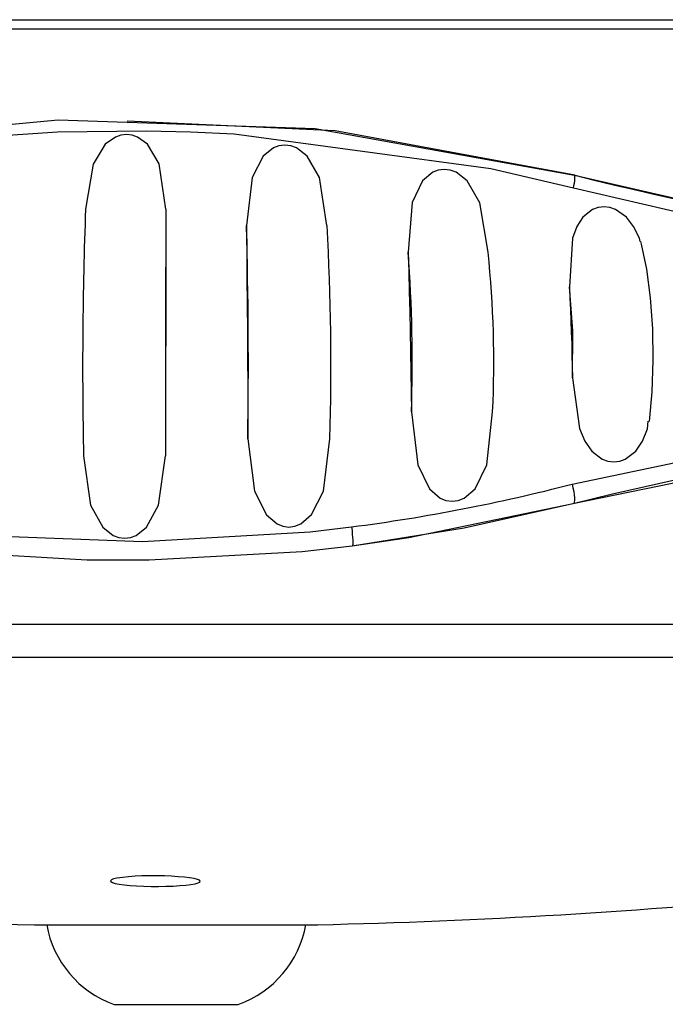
# Model space of a CAD drawing. Header units: millimetres. Extents: x -0.13 to 0.241, y -0.5 to 0.
# Tile 15 of 21: x 0.068 to 0.078, y -0.126 to -0.112. Entities that reach past the tile are written whole.
import ezdxf

# ---------------------------------------------------------------- set-up
doc = ezdxf.new("R2010")
doc.units = ezdxf.units.MM
doc.layers.add('BLOCKS', color=3, linetype='Continuous')

msp = doc.modelspace()

# ---------------------------------------------------------------- linework, layer by layer
at = {"layer": 'BLOCKS'}
for points in [[(0.046193, -0.112202), (0.046193, -0.112202), (0.096005, -0.112202), (0.096005, -0.112202)], [(0.04515, -0.112335), (0.04515, -0.112335), (0.069907, -0.112335), (0.069907, -0.112335)], [(0.069907, -0.112335), (0.069907, -0.112335), (0.096055, -0.112335), (0.096055, -0.112335)], [(0.076367, -0.114454), (0.076367, -0.114454), (0.076367, -0.114454), (0.076367, -0.114454)], [(0.076371, -0.114454), (0.079362, -0.115218), (0.082436, -0.115616), (0.085521, -0.115634)], [(0.06929, -0.114945), (0.069246, -0.116137), (0.069236, -0.117328), (0.069261, -0.11852)], [(0.070453, -0.114945), (0.070447, -0.116137), (0.070447, -0.117328), (0.070449, -0.11852)], [(0.071639, -0.118274), (0.071654, -0.117245), (0.071648, -0.116214), (0.071619, -0.115185)], [(0.072827, -0.118274), (0.072856, -0.117245), (0.072844, -0.116212), (0.072786, -0.115185)], [(0.074007, -0.117884), (0.074034, -0.117112), (0.074018, -0.116342), (0.07396, -0.115572)], [(0.075183, -0.117884), (0.075218, -0.117112), (0.075198, -0.11634), (0.075117, -0.115572)], [(0.073142, -0.119549), (0.074216, -0.11941), (0.075285, -0.119203), (0.076334, -0.11893)], [(0.076346, -0.119215), (0.076346, -0.119215), (0.076346, -0.119215), (0.076346, -0.119215)], [(0.043609, -0.120956), (0.043609, -0.120956), (0.097595, -0.120956), (0.097595, -0.120956)], [(0.069872, -0.121443), (0.069872, -0.121443), (0.043965, -0.121443), (0.043965, -0.121443)], [(0.097237, -0.121443), (0.097237, -0.121443), (0.069872, -0.121443), (0.069872, -0.121443)], [(0.06072, -0.124807), (0.06332, -0.125086), (0.065934, -0.125254), (0.068551, -0.125312)], [(0.072654, -0.125312), (0.074999, -0.12526), (0.07734, -0.125119), (0.079675, -0.124891)], [(0.068551, -0.125312), (0.068551, -0.125312), (0.068727, -0.125312), (0.068727, -0.125312)], [(0.068551, -0.125312), (0.068551, -0.125312), (0.070546, -0.125312), (0.070546, -0.125312)], [(0.068553, -0.125312), (0.068553, -0.125312), (0.072652, -0.125312), (0.072652, -0.125312)], [(0.068727, -0.125312), (0.06882, -0.125844), (0.069193, -0.126284), (0.069702, -0.126465)], [(0.070546, -0.125312), (0.070546, -0.125312), (0.072654, -0.125312), (0.072654, -0.125312)], [(0.071501, -0.126465), (0.072012, -0.126284), (0.072385, -0.125844), (0.07248, -0.125312)], [(0.07248, -0.125312), (0.07248, -0.125312), (0.072654, -0.125312), (0.072654, -0.125312)], [(0.069702, -0.126465), (0.069702, -0.126465), (0.071501, -0.126465), (0.071501, -0.126465)]]:
    msp.add_open_spline(points, degree=3, dxfattribs=at)
for points, knots in [([(0.06344, -0.114454), (0.06344, -0.114454), (0.066114, -0.113912), (0.066114, -0.113912), (0.066114, -0.113912), (0.066114, -0.113912), (0.068894, -0.113655), (0.068894, -0.113655), (0.068894, -0.113655), (0.068894, -0.113655), (0.06989, -0.113689), (0.06989, -0.113689)], [0, 0, 0, 0, 0.333333, 0.333333, 0.333333, 0.333333, 0.666667, 0.666667, 0.666667, 0.666667, 1, 1, 1, 1]), ([(0.06989, -0.113689), (0.06989, -0.113689), (0.072612, -0.11378), (0.072612, -0.11378), (0.072612, -0.11378), (0.072612, -0.11378), (0.076367, -0.114454), (0.076367, -0.114454)], [0, 0, 0, 0, 0.5, 0.5, 0.5, 0.5, 1, 1, 1, 1]), ([(0.076371, -0.114454), (0.076371, -0.114454), (0.072902, -0.113811), (0.072902, -0.113811), (0.072902, -0.113811), (0.072902, -0.113811), (0.069892, -0.113674), (0.069892, -0.113674)], [0, 0, 0, 0, 0.5, 0.5, 0.5, 0.5, 1, 1, 1, 1]), ([(0.076353, -0.114645), (0.076353, -0.114645), (0.075156, -0.114363), (0.075156, -0.114363), (0.075156, -0.114363), (0.075156, -0.114363), (0.071443, -0.113862), (0.071443, -0.113862), (0.071443, -0.113862), (0.071443, -0.113862), (0.070807, -0.113831), (0.070807, -0.113831), (0.070807, -0.113831), (0.070807, -0.113831), (0.070174, -0.113815), (0.070174, -0.113815), (0.070174, -0.113815), (0.070174, -0.113815), (0.068886, -0.113833), (0.068886, -0.113833), (0.068886, -0.113833), (0.068886, -0.113833), (0.067518, -0.113925), (0.067518, -0.113925), (0.067518, -0.113925), (0.067518, -0.113925), (0.064788, -0.114328), (0.064788, -0.114328), (0.064788, -0.114328), (0.064788, -0.114328), (0.06344, -0.114645), (0.06344, -0.114645)], [0, 0, 0, 0, 0.125, 0.125, 0.125, 0.125, 0.25, 0.25, 0.25, 0.25, 0.375, 0.375, 0.375, 0.375, 0.5, 0.5, 0.5, 0.5, 0.625, 0.625, 0.625, 0.625, 0.75, 0.75, 0.75, 0.75, 0.875, 0.875, 0.875, 0.875, 1, 1, 1, 1]), ([(0.070453, -0.114945), (0.070453, -0.114945), (0.070358, -0.114291), (0.070358, -0.114291), (0.070358, -0.114291), (0.070358, -0.114291), (0.070188, -0.114007), (0.070188, -0.114007), (0.070188, -0.114007), (0.070188, -0.114007), (0.070043, -0.113902), (0.070043, -0.113902), (0.070043, -0.113902), (0.070043, -0.113902), (0.069967, -0.113873), (0.069967, -0.113873), (0.069967, -0.113873), (0.069967, -0.113873), (0.069884, -0.113864), (0.069884, -0.113864), (0.069884, -0.113864), (0.069884, -0.113864), (0.069799, -0.113873), (0.069799, -0.113873), (0.069799, -0.113873), (0.069799, -0.113873), (0.069722, -0.113902), (0.069722, -0.113902), (0.069722, -0.113902), (0.069722, -0.113902), (0.069573, -0.114007), (0.069573, -0.114007), (0.069573, -0.114007), (0.069573, -0.114007), (0.0694, -0.114293), (0.0694, -0.114293), (0.0694, -0.114293), (0.0694, -0.114293), (0.06929, -0.114945), (0.06929, -0.114945)], [0, 0, 0, 0, 0.1, 0.1, 0.1, 0.1, 0.2, 0.2, 0.2, 0.2, 0.3, 0.3, 0.3, 0.3, 0.4, 0.4, 0.4, 0.4, 0.5, 0.5, 0.5, 0.5, 0.6, 0.6, 0.6, 0.6, 0.7, 0.7, 0.7, 0.7, 0.8, 0.8, 0.8, 0.8, 0.9, 0.9, 0.9, 0.9, 1, 1, 1, 1]), ([(0.072784, -0.115185), (0.072784, -0.115185), (0.072676, -0.114488), (0.072676, -0.114488), (0.072676, -0.114488), (0.072676, -0.114488), (0.072498, -0.114179), (0.072498, -0.114179), (0.072498, -0.114179), (0.072498, -0.114179), (0.072345, -0.114057), (0.072345, -0.114057), (0.072345, -0.114057), (0.072345, -0.114057), (0.072262, -0.114028), (0.072262, -0.114028), (0.072262, -0.114028), (0.072262, -0.114028), (0.072175, -0.114018), (0.072175, -0.114018), (0.072175, -0.114018), (0.072175, -0.114018), (0.072088, -0.114028), (0.072088, -0.114028), (0.072088, -0.114028), (0.072088, -0.114028), (0.07201, -0.114059), (0.07201, -0.114059), (0.07201, -0.114059), (0.07201, -0.114059), (0.071861, -0.114179), (0.071861, -0.114179), (0.071861, -0.114179), (0.071861, -0.114179), (0.071701, -0.114488), (0.071701, -0.114488), (0.071701, -0.114488), (0.071701, -0.114488), (0.071619, -0.115185), (0.071619, -0.115185)], [0, 0, 0, 0, 0.1, 0.1, 0.1, 0.1, 0.2, 0.2, 0.2, 0.2, 0.3, 0.3, 0.3, 0.3, 0.4, 0.4, 0.4, 0.4, 0.5, 0.5, 0.5, 0.5, 0.6, 0.6, 0.6, 0.6, 0.7, 0.7, 0.7, 0.7, 0.8, 0.8, 0.8, 0.8, 0.9, 0.9, 0.9, 0.9, 1, 1, 1, 1]), ([(0.075117, -0.115572), (0.075117, -0.115572), (0.074997, -0.114854), (0.074997, -0.114854), (0.074997, -0.114854), (0.074997, -0.114854), (0.074813, -0.114535), (0.074813, -0.114535), (0.074813, -0.114535), (0.074813, -0.114535), (0.074655, -0.114411), (0.074655, -0.114411), (0.074655, -0.114411), (0.074655, -0.114411), (0.074568, -0.114382), (0.074568, -0.114382), (0.074568, -0.114382), (0.074568, -0.114382), (0.074483, -0.11437), (0.074483, -0.11437), (0.074483, -0.11437), (0.074483, -0.11437), (0.074394, -0.11438), (0.074394, -0.11438), (0.074394, -0.11438), (0.074394, -0.11438), (0.074316, -0.114411), (0.074316, -0.114411), (0.074316, -0.114411), (0.074316, -0.114411), (0.074169, -0.114535), (0.074169, -0.114535), (0.074169, -0.114535), (0.074169, -0.114535), (0.074018, -0.114852), (0.074018, -0.114852), (0.074018, -0.114852), (0.074018, -0.114852), (0.07396, -0.115572), (0.07396, -0.115572)], [0, 0, 0, 0, 0.1, 0.1, 0.1, 0.1, 0.2, 0.2, 0.2, 0.2, 0.3, 0.3, 0.3, 0.3, 0.4, 0.4, 0.4, 0.4, 0.5, 0.5, 0.5, 0.5, 0.6, 0.6, 0.6, 0.6, 0.7, 0.7, 0.7, 0.7, 0.8, 0.8, 0.8, 0.8, 0.9, 0.9, 0.9, 0.9, 1, 1, 1, 1]), ([(0.076353, -0.114645), (0.076353, -0.114645), (0.076361, -0.114606), (0.076361, -0.114606), (0.076361, -0.114606), (0.076361, -0.114606), (0.076367, -0.114568), (0.076367, -0.114568), (0.076367, -0.114568), (0.076367, -0.114568), (0.076371, -0.114537), (0.076371, -0.114537), (0.076371, -0.114537), (0.076371, -0.114537), (0.076373, -0.11451), (0.076373, -0.11451), (0.076373, -0.11451), (0.076373, -0.11451), (0.076375, -0.114488), (0.076375, -0.114488), (0.076375, -0.114488), (0.076375, -0.114488), (0.076373, -0.114471), (0.076373, -0.114471), (0.076373, -0.114471), (0.076373, -0.114471), (0.076371, -0.114459), (0.076371, -0.114459), (0.076371, -0.114459), (0.076371, -0.114459), (0.076367, -0.114454), (0.076367, -0.114454)], [0, 0, 0, 0, 0.125, 0.125, 0.125, 0.125, 0.25, 0.25, 0.25, 0.25, 0.375, 0.375, 0.375, 0.375, 0.5, 0.5, 0.5, 0.5, 0.625, 0.625, 0.625, 0.625, 0.75, 0.75, 0.75, 0.75, 0.875, 0.875, 0.875, 0.875, 1, 1, 1, 1]), ([(0.076367, -0.114454), (0.076367, -0.114454), (0.078305, -0.114897), (0.078305, -0.114897), (0.078305, -0.114897), (0.078305, -0.114897), (0.080244, -0.115233), (0.080244, -0.115233), (0.080244, -0.115233), (0.080244, -0.115233), (0.082465, -0.115494), (0.082465, -0.115494), (0.082465, -0.115494), (0.082465, -0.115494), (0.084616, -0.115618), (0.084616, -0.115618), (0.084616, -0.115618), (0.084616, -0.115618), (0.085664, -0.115634), (0.085664, -0.115634)], [0, 0, 0, 0, 0.2, 0.2, 0.2, 0.2, 0.4, 0.4, 0.4, 0.4, 0.6, 0.6, 0.6, 0.6, 0.8, 0.8, 0.8, 0.8, 1, 1, 1, 1]), ([(0.085827, -0.115864), (0.085827, -0.115864), (0.084759, -0.115848), (0.084759, -0.115848), (0.084759, -0.115848), (0.084759, -0.115848), (0.0826, -0.115719), (0.0826, -0.115719), (0.0826, -0.115719), (0.0826, -0.115719), (0.080304, -0.115448), (0.080304, -0.115448), (0.080304, -0.115448), (0.080304, -0.115448), (0.078354, -0.115106), (0.078354, -0.115106), (0.078354, -0.115106), (0.078354, -0.115106), (0.076353, -0.114645), (0.076353, -0.114645)], [0, 0, 0, 0, 0.2, 0.2, 0.2, 0.2, 0.4, 0.4, 0.4, 0.4, 0.6, 0.6, 0.6, 0.6, 0.8, 0.8, 0.8, 0.8, 1, 1, 1, 1]), ([(0.070453, -0.114945), (0.070453, -0.114945), (0.070451, -0.11538), (0.070451, -0.11538), (0.070451, -0.11538), (0.070451, -0.11538), (0.070451, -0.115819), (0.070451, -0.115819), (0.070451, -0.115819), (0.070451, -0.115819), (0.070451, -0.116264), (0.070451, -0.116264), (0.070451, -0.116264), (0.070451, -0.116264), (0.070451, -0.116711), (0.070451, -0.116711), (0.070451, -0.116711), (0.070451, -0.116711), (0.070449, -0.11716), (0.070449, -0.11716), (0.070449, -0.11716), (0.070449, -0.11716), (0.070449, -0.117613), (0.070449, -0.117613), (0.070449, -0.117613), (0.070449, -0.117613), (0.070449, -0.118067), (0.070449, -0.118067), (0.070449, -0.118067), (0.070449, -0.118067), (0.070449, -0.11852), (0.070449, -0.11852)], [0, 0, 0, 0, 0.125, 0.125, 0.125, 0.125, 0.25, 0.25, 0.25, 0.25, 0.375, 0.375, 0.375, 0.375, 0.5, 0.5, 0.5, 0.5, 0.625, 0.625, 0.625, 0.625, 0.75, 0.75, 0.75, 0.75, 0.875, 0.875, 0.875, 0.875, 1, 1, 1, 1]), ([(0.077321, -0.115417), (0.077321, -0.115417), (0.077311, -0.115369), (0.077311, -0.115369), (0.077311, -0.115369), (0.077311, -0.115369), (0.077224, -0.115198), (0.077224, -0.115198), (0.077224, -0.115198), (0.077224, -0.115198), (0.077119, -0.115063), (0.077119, -0.115063), (0.077119, -0.115063), (0.077119, -0.115063), (0.076963, -0.114951), (0.076963, -0.114951), (0.076963, -0.114951), (0.076963, -0.114951), (0.076881, -0.114922), (0.076881, -0.114922), (0.076881, -0.114922), (0.076881, -0.114922), (0.076796, -0.114914), (0.076796, -0.114914), (0.076796, -0.114914), (0.076796, -0.114914), (0.076709, -0.114922), (0.076709, -0.114922), (0.076709, -0.114922), (0.076709, -0.114922), (0.07663, -0.114951), (0.07663, -0.114951), (0.07663, -0.114951), (0.07663, -0.114951), (0.076491, -0.115063), (0.076491, -0.115063), (0.076491, -0.115063), (0.076491, -0.115063), (0.076402, -0.115198), (0.076402, -0.115198), (0.076402, -0.115198), (0.076402, -0.115198), (0.076338, -0.115369), (0.076338, -0.115369), (0.076338, -0.115369), (0.076338, -0.115369), (0.076295, -0.116073), (0.076295, -0.116073), (0.076295, -0.116073), (0.076295, -0.116073), (0.076295, -0.116073), (0.076295, -0.116073)], [0, 0, 0, 0, 0.076923, 0.076923, 0.076923, 0.076923, 0.153846, 0.153846, 0.153846, 0.153846, 0.230769, 0.230769, 0.230769, 0.230769, 0.307692, 0.307692, 0.307692, 0.307692, 0.384615, 0.384615, 0.384615, 0.384615, 0.461538, 0.461538, 0.461538, 0.461538, 0.538462, 0.538462, 0.538462, 0.538462, 0.615385, 0.615385, 0.615385, 0.615385, 0.692308, 0.692308, 0.692308, 0.692308, 0.769231, 0.769231, 0.769231, 0.769231, 0.846154, 0.846154, 0.846154, 0.846154, 0.923077, 0.923077, 0.923077, 0.923077, 1, 1, 1, 1]), ([(0.071619, -0.115185), (0.071619, -0.115185), (0.071623, -0.115562), (0.071623, -0.115562), (0.071623, -0.115562), (0.071623, -0.115562), (0.071627, -0.115943), (0.071627, -0.115943), (0.071627, -0.115943), (0.071627, -0.115943), (0.071631, -0.116326), (0.071631, -0.116326), (0.071631, -0.116326), (0.071631, -0.116326), (0.071633, -0.116713), (0.071633, -0.116713), (0.071633, -0.116713), (0.071633, -0.116713), (0.071635, -0.1171), (0.071635, -0.1171), (0.071635, -0.1171), (0.071635, -0.1171), (0.071637, -0.117491), (0.071637, -0.117491), (0.071637, -0.117491), (0.071637, -0.117491), (0.071639, -0.117882), (0.071639, -0.117882), (0.071639, -0.117882), (0.071639, -0.117882), (0.071639, -0.118274), (0.071639, -0.118274)], [0, 0, 0, 0, 0.125, 0.125, 0.125, 0.125, 0.25, 0.25, 0.25, 0.25, 0.375, 0.375, 0.375, 0.375, 0.5, 0.5, 0.5, 0.5, 0.625, 0.625, 0.625, 0.625, 0.75, 0.75, 0.75, 0.75, 0.875, 0.875, 0.875, 0.875, 1, 1, 1, 1]), ([(0.077452, -0.118021), (0.077452, -0.118021), (0.077493, -0.117593), (0.077493, -0.117593), (0.077493, -0.117593), (0.077493, -0.117593), (0.077508, -0.117139), (0.077508, -0.117139), (0.077508, -0.117139), (0.077508, -0.117139), (0.077502, -0.116678), (0.077502, -0.116678), (0.077502, -0.116678), (0.077502, -0.116678), (0.077468, -0.116233), (0.077468, -0.116233), (0.077468, -0.116233), (0.077468, -0.116233), (0.077415, -0.115817), (0.077415, -0.115817), (0.077415, -0.115817), (0.077415, -0.115817), (0.077338, -0.115452), (0.077338, -0.115452), (0.077338, -0.115452), (0.077338, -0.115452), (0.077328, -0.115417), (0.077328, -0.115417)], [0, 0, 0, 0, 0.142857, 0.142857, 0.142857, 0.142857, 0.285714, 0.285714, 0.285714, 0.285714, 0.428571, 0.428571, 0.428571, 0.428571, 0.571429, 0.571429, 0.571429, 0.571429, 0.714286, 0.714286, 0.714286, 0.714286, 0.857143, 0.857143, 0.857143, 0.857143, 1, 1, 1, 1]), ([(0.07396, -0.115572), (0.07396, -0.115572), (0.073968, -0.115856), (0.073968, -0.115856), (0.073968, -0.115856), (0.073968, -0.115856), (0.073976, -0.116144), (0.073976, -0.116144), (0.073976, -0.116144), (0.073976, -0.116144), (0.073983, -0.116431), (0.073983, -0.116431), (0.073983, -0.116431), (0.073983, -0.116431), (0.073991, -0.116719), (0.073991, -0.116719), (0.073991, -0.116719), (0.073991, -0.116719), (0.073995, -0.117009), (0.073995, -0.117009), (0.073995, -0.117009), (0.073995, -0.117009), (0.074001, -0.117301), (0.074001, -0.117301), (0.074001, -0.117301), (0.074001, -0.117301), (0.074005, -0.11759), (0.074005, -0.11759), (0.074005, -0.11759), (0.074005, -0.11759), (0.074007, -0.117884), (0.074007, -0.117884)], [0, 0, 0, 0, 0.125, 0.125, 0.125, 0.125, 0.25, 0.25, 0.25, 0.25, 0.375, 0.375, 0.375, 0.375, 0.5, 0.5, 0.5, 0.5, 0.625, 0.625, 0.625, 0.625, 0.75, 0.75, 0.75, 0.75, 0.875, 0.875, 0.875, 0.875, 1, 1, 1, 1]), ([(0.07634, -0.11739), (0.07634, -0.11739), (0.076342, -0.116711), (0.076342, -0.116711), (0.076342, -0.116711), (0.076342, -0.116711), (0.076295, -0.116073), (0.076295, -0.116073)], [0, 0, 0, 0, 0.5, 0.5, 0.5, 0.5, 1, 1, 1, 1]), ([(0.076295, -0.116073), (0.076295, -0.116073), (0.076303, -0.116237), (0.076303, -0.116237), (0.076303, -0.116237), (0.076303, -0.116237), (0.076309, -0.1164), (0.076309, -0.1164), (0.076309, -0.1164), (0.076309, -0.1164), (0.076315, -0.116564), (0.076315, -0.116564), (0.076315, -0.116564), (0.076315, -0.116564), (0.076322, -0.116729), (0.076322, -0.116729), (0.076322, -0.116729), (0.076322, -0.116729), (0.076328, -0.116893), (0.076328, -0.116893), (0.076328, -0.116893), (0.076328, -0.116893), (0.076332, -0.117059), (0.076332, -0.117059), (0.076332, -0.117059), (0.076332, -0.117059), (0.076336, -0.117224), (0.076336, -0.117224), (0.076336, -0.117224), (0.076336, -0.117224), (0.07634, -0.11739), (0.07634, -0.11739)], [0, 0, 0, 0, 0.125, 0.125, 0.125, 0.125, 0.25, 0.25, 0.25, 0.25, 0.375, 0.375, 0.375, 0.375, 0.5, 0.5, 0.5, 0.5, 0.625, 0.625, 0.625, 0.625, 0.75, 0.75, 0.75, 0.75, 0.875, 0.875, 0.875, 0.875, 1, 1, 1, 1]), ([(0.07634, -0.11739), (0.07634, -0.11739), (0.07644, -0.118125), (0.07644, -0.118125), (0.07644, -0.118125), (0.07644, -0.118125), (0.076516, -0.118307), (0.076516, -0.118307), (0.076516, -0.118307), (0.076516, -0.118307), (0.076618, -0.11845), (0.076618, -0.11845), (0.076618, -0.11845), (0.076618, -0.11845), (0.076767, -0.118568), (0.076767, -0.118568), (0.076767, -0.118568), (0.076767, -0.118568), (0.076849, -0.118599), (0.076849, -0.118599), (0.076849, -0.118599), (0.076849, -0.118599), (0.076936, -0.118609), (0.076936, -0.118609), (0.076936, -0.118609), (0.076936, -0.118609), (0.077023, -0.118599), (0.077023, -0.118599), (0.077023, -0.118599), (0.077023, -0.118599), (0.077104, -0.11857), (0.077104, -0.11857), (0.077104, -0.11857), (0.077104, -0.11857), (0.077255, -0.11845), (0.077255, -0.11845), (0.077255, -0.11845), (0.077255, -0.11845), (0.077353, -0.118309), (0.077353, -0.118309), (0.077353, -0.118309), (0.077353, -0.118309), (0.077427, -0.118127), (0.077427, -0.118127), (0.077427, -0.118127), (0.077427, -0.118127), (0.077437, -0.118019), (0.077437, -0.118019)], [0, 0, 0, 0, 0.083333, 0.083333, 0.083333, 0.083333, 0.166667, 0.166667, 0.166667, 0.166667, 0.25, 0.25, 0.25, 0.25, 0.333333, 0.333333, 0.333333, 0.333333, 0.416667, 0.416667, 0.416667, 0.416667, 0.5, 0.5, 0.5, 0.5, 0.583333, 0.583333, 0.583333, 0.583333, 0.666667, 0.666667, 0.666667, 0.666667, 0.75, 0.75, 0.75, 0.75, 0.833333, 0.833333, 0.833333, 0.833333, 0.916667, 0.916667, 0.916667, 0.916667, 1, 1, 1, 1]), ([(0.076334, -0.11893), (0.076334, -0.11893), (0.07981, -0.118201), (0.07981, -0.118201), (0.07981, -0.118201), (0.07981, -0.118201), (0.083258, -0.117802), (0.083258, -0.117802), (0.083258, -0.117802), (0.083258, -0.117802), (0.084624, -0.117733), (0.084624, -0.117733), (0.084624, -0.117733), (0.084624, -0.117733), (0.085951, -0.117711), (0.085951, -0.117711)], [0, 0, 0, 0, 0.25, 0.25, 0.25, 0.25, 0.5, 0.5, 0.5, 0.5, 0.75, 0.75, 0.75, 0.75, 1, 1, 1, 1]), ([(0.074007, -0.117884), (0.074007, -0.117884), (0.074098, -0.11865), (0.074098, -0.11865), (0.074098, -0.11865), (0.074098, -0.11865), (0.07427, -0.118996), (0.07427, -0.118996), (0.07427, -0.118996), (0.07427, -0.118996), (0.074426, -0.119133), (0.074426, -0.119133), (0.074426, -0.119133), (0.074426, -0.119133), (0.074508, -0.119166), (0.074508, -0.119166), (0.074508, -0.119166), (0.074508, -0.119166), (0.074599, -0.119178), (0.074599, -0.119178), (0.074599, -0.119178), (0.074599, -0.119178), (0.074686, -0.119166), (0.074686, -0.119166), (0.074686, -0.119166), (0.074686, -0.119166), (0.074773, -0.119133), (0.074773, -0.119133), (0.074773, -0.119133), (0.074773, -0.119133), (0.074929, -0.118998), (0.074929, -0.118998), (0.074929, -0.118998), (0.074929, -0.118998), (0.0751, -0.118652), (0.0751, -0.118652), (0.0751, -0.118652), (0.0751, -0.118652), (0.075183, -0.117884), (0.075183, -0.117884)], [0, 0, 0, 0, 0.1, 0.1, 0.1, 0.1, 0.2, 0.2, 0.2, 0.2, 0.3, 0.3, 0.3, 0.3, 0.4, 0.4, 0.4, 0.4, 0.5, 0.5, 0.5, 0.5, 0.6, 0.6, 0.6, 0.6, 0.7, 0.7, 0.7, 0.7, 0.8, 0.8, 0.8, 0.8, 0.9, 0.9, 0.9, 0.9, 1, 1, 1, 1]), ([(0.085782, -0.118033), (0.085782, -0.118033), (0.084486, -0.118056), (0.084486, -0.118056), (0.084486, -0.118056), (0.084486, -0.118056), (0.08314, -0.118127), (0.08314, -0.118127), (0.08314, -0.118127), (0.08314, -0.118127), (0.079855, -0.118495), (0.079855, -0.118495), (0.079855, -0.118495), (0.079855, -0.118495), (0.076346, -0.119215), (0.076346, -0.119215)], [0, 0, 0, 0, 0.25, 0.25, 0.25, 0.25, 0.5, 0.5, 0.5, 0.5, 0.75, 0.75, 0.75, 0.75, 1, 1, 1, 1]), ([(0.085753, -0.118033), (0.085753, -0.118033), (0.084929, -0.118044), (0.084929, -0.118044), (0.084929, -0.118044), (0.084929, -0.118044), (0.083223, -0.11812), (0.083223, -0.11812), (0.083223, -0.11812), (0.083223, -0.11812), (0.081437, -0.11828), (0.081437, -0.11828), (0.081437, -0.11828), (0.081437, -0.11828), (0.079572, -0.118541), (0.079572, -0.118541), (0.079572, -0.118541), (0.079572, -0.118541), (0.078623, -0.118708), (0.078623, -0.118708), (0.078623, -0.118708), (0.078623, -0.118708), (0.078056, -0.11882), (0.078056, -0.11882), (0.078056, -0.11882), (0.078056, -0.11882), (0.07692, -0.119075), (0.07692, -0.119075), (0.07692, -0.119075), (0.07692, -0.119075), (0.076349, -0.119215), (0.076349, -0.119215)], [0, 0, 0, 0, 0.125, 0.125, 0.125, 0.125, 0.25, 0.25, 0.25, 0.25, 0.375, 0.375, 0.375, 0.375, 0.5, 0.5, 0.5, 0.5, 0.625, 0.625, 0.625, 0.625, 0.75, 0.75, 0.75, 0.75, 0.875, 0.875, 0.875, 0.875, 1, 1, 1, 1]), ([(0.071639, -0.118274), (0.071639, -0.118274), (0.071737, -0.119031), (0.071737, -0.119031), (0.071737, -0.119031), (0.071737, -0.119031), (0.071908, -0.119373), (0.071908, -0.119373), (0.071908, -0.119373), (0.071908, -0.119373), (0.072062, -0.119505), (0.072062, -0.119505), (0.072062, -0.119505), (0.072062, -0.119505), (0.072146, -0.119538), (0.072146, -0.119538), (0.072146, -0.119538), (0.072146, -0.119538), (0.072233, -0.119551), (0.072233, -0.119551), (0.072233, -0.119551), (0.072233, -0.119551), (0.072322, -0.119538), (0.072322, -0.119538), (0.072322, -0.119538), (0.072322, -0.119538), (0.072405, -0.119505), (0.072405, -0.119505), (0.072405, -0.119505), (0.072405, -0.119505), (0.07256, -0.119371), (0.07256, -0.119371), (0.07256, -0.119371), (0.07256, -0.119371), (0.072734, -0.119031), (0.072734, -0.119031), (0.072734, -0.119031), (0.072734, -0.119031), (0.072827, -0.118274), (0.072827, -0.118274)], [0, 0, 0, 0, 0.1, 0.1, 0.1, 0.1, 0.2, 0.2, 0.2, 0.2, 0.3, 0.3, 0.3, 0.3, 0.4, 0.4, 0.4, 0.4, 0.5, 0.5, 0.5, 0.5, 0.6, 0.6, 0.6, 0.6, 0.7, 0.7, 0.7, 0.7, 0.8, 0.8, 0.8, 0.8, 0.9, 0.9, 0.9, 0.9, 1, 1, 1, 1]), ([(0.069261, -0.11852), (0.069261, -0.11852), (0.069362, -0.119236), (0.069362, -0.119236), (0.069362, -0.119236), (0.069362, -0.119236), (0.06954, -0.119553), (0.06954, -0.119553), (0.06954, -0.119553), (0.06954, -0.119553), (0.069689, -0.119673), (0.069689, -0.119673), (0.069689, -0.119673), (0.069689, -0.119673), (0.069772, -0.119702), (0.069772, -0.119702), (0.069772, -0.119702), (0.069772, -0.119702), (0.069855, -0.119712), (0.069855, -0.119712), (0.069855, -0.119712), (0.069855, -0.119712), (0.069942, -0.119702), (0.069942, -0.119702), (0.069942, -0.119702), (0.069942, -0.119702), (0.070023, -0.119673), (0.070023, -0.119673), (0.070023, -0.119673), (0.070023, -0.119673), (0.070172, -0.119553), (0.070172, -0.119553), (0.070172, -0.119553), (0.070172, -0.119553), (0.070348, -0.119236), (0.070348, -0.119236), (0.070348, -0.119236), (0.070348, -0.119236), (0.070449, -0.11852), (0.070449, -0.11852)], [0, 0, 0, 0, 0.1, 0.1, 0.1, 0.1, 0.2, 0.2, 0.2, 0.2, 0.3, 0.3, 0.3, 0.3, 0.4, 0.4, 0.4, 0.4, 0.5, 0.5, 0.5, 0.5, 0.6, 0.6, 0.6, 0.6, 0.7, 0.7, 0.7, 0.7, 0.8, 0.8, 0.8, 0.8, 0.9, 0.9, 0.9, 0.9, 1, 1, 1, 1]), ([(0.076334, -0.11893), (0.076334, -0.11893), (0.076346, -0.118984), (0.076346, -0.118984), (0.076346, -0.118984), (0.076346, -0.118984), (0.076357, -0.119035), (0.076357, -0.119035), (0.076357, -0.119035), (0.076357, -0.119035), (0.076363, -0.119085), (0.076363, -0.119085), (0.076363, -0.119085), (0.076363, -0.119085), (0.076367, -0.119126), (0.076367, -0.119126), (0.076367, -0.119126), (0.076367, -0.119126), (0.076367, -0.119162), (0.076367, -0.119162), (0.076367, -0.119162), (0.076367, -0.119162), (0.076363, -0.119191), (0.076363, -0.119191), (0.076363, -0.119191), (0.076363, -0.119191), (0.076357, -0.119209), (0.076357, -0.119209), (0.076357, -0.119209), (0.076357, -0.119209), (0.076346, -0.119215), (0.076346, -0.119215)], [0, 0, 0, 0, 0.125, 0.125, 0.125, 0.125, 0.25, 0.25, 0.25, 0.25, 0.375, 0.375, 0.375, 0.375, 0.5, 0.5, 0.5, 0.5, 0.625, 0.625, 0.625, 0.625, 0.75, 0.75, 0.75, 0.75, 0.875, 0.875, 0.875, 0.875, 1, 1, 1, 1]), ([(0.076346, -0.119215), (0.076346, -0.119215), (0.074771, -0.119567), (0.074771, -0.119567), (0.074771, -0.119567), (0.074771, -0.119567), (0.07315, -0.119826), (0.07315, -0.119826)], [0, 0, 0, 0, 0.5, 0.5, 0.5, 0.5, 1, 1, 1, 1]), ([(0.076349, -0.119215), (0.076349, -0.119215), (0.073968, -0.11971), (0.073968, -0.11971), (0.073968, -0.11971), (0.073968, -0.11971), (0.07315, -0.119826), (0.07315, -0.119826)], [0, 0, 0, 0, 0.5, 0.5, 0.5, 0.5, 1, 1, 1, 1]), ([(0.06658, -0.119549), (0.06658, -0.119549), (0.067688, -0.119669), (0.067688, -0.119669), (0.067688, -0.119669), (0.067688, -0.119669), (0.070114, -0.11976), (0.070114, -0.11976), (0.070114, -0.11976), (0.070114, -0.11976), (0.072542, -0.119619), (0.072542, -0.119619), (0.072542, -0.119619), (0.072542, -0.119619), (0.073142, -0.119549), (0.073142, -0.119549)], [0, 0, 0, 0, 0.25, 0.25, 0.25, 0.25, 0.5, 0.5, 0.5, 0.5, 0.75, 0.75, 0.75, 0.75, 1, 1, 1, 1]), ([(0.073142, -0.119549), (0.073142, -0.119549), (0.073148, -0.119603), (0.073148, -0.119603), (0.073148, -0.119603), (0.073148, -0.119603), (0.073152, -0.119654), (0.073152, -0.119654), (0.073152, -0.119654), (0.073152, -0.119654), (0.073155, -0.119702), (0.073155, -0.119702), (0.073155, -0.119702), (0.073155, -0.119702), (0.073159, -0.119743), (0.073159, -0.119743), (0.073159, -0.119743), (0.073159, -0.119743), (0.073159, -0.119778), (0.073159, -0.119778), (0.073159, -0.119778), (0.073159, -0.119778), (0.073157, -0.119803), (0.073157, -0.119803), (0.073157, -0.119803), (0.073157, -0.119803), (0.073155, -0.11982), (0.073155, -0.11982), (0.073155, -0.11982), (0.073155, -0.11982), (0.07315, -0.119826), (0.07315, -0.119826)], [0, 0, 0, 0, 0.125, 0.125, 0.125, 0.125, 0.25, 0.25, 0.25, 0.25, 0.375, 0.375, 0.375, 0.375, 0.5, 0.5, 0.5, 0.5, 0.625, 0.625, 0.625, 0.625, 0.75, 0.75, 0.75, 0.75, 0.875, 0.875, 0.875, 0.875, 1, 1, 1, 1]), ([(0.07315, -0.119826), (0.07315, -0.119826), (0.072424, -0.119909), (0.072424, -0.119909), (0.072424, -0.119909), (0.072424, -0.119909), (0.070213, -0.120033), (0.070213, -0.120033), (0.070213, -0.120033), (0.070213, -0.120033), (0.069308, -0.120029), (0.069308, -0.120029), (0.069308, -0.120029), (0.069308, -0.120029), (0.067493, -0.119925), (0.067493, -0.119925), (0.067493, -0.119925), (0.067493, -0.119925), (0.066586, -0.119826), (0.066586, -0.119826)], [0, 0, 0, 0, 0.2, 0.2, 0.2, 0.2, 0.4, 0.4, 0.4, 0.4, 0.6, 0.6, 0.6, 0.6, 0.8, 0.8, 0.8, 0.8, 1, 1, 1, 1]), ([(0.069832, -0.124626), (0.069832, -0.124626), (0.069911, -0.124618), (0.069911, -0.124618), (0.069911, -0.124618), (0.069911, -0.124618), (0.070006, -0.12461), (0.070006, -0.12461), (0.070006, -0.12461), (0.070006, -0.12461), (0.070105, -0.124606), (0.070105, -0.124606), (0.070105, -0.124606), (0.070105, -0.124606), (0.070213, -0.124604), (0.070213, -0.124604), (0.070213, -0.124604), (0.070213, -0.124604), (0.070323, -0.124604), (0.070323, -0.124604), (0.070323, -0.124604), (0.070323, -0.124604), (0.070432, -0.124606), (0.070432, -0.124606), (0.070432, -0.124606), (0.070432, -0.124606), (0.070534, -0.12461), (0.070534, -0.12461), (0.070534, -0.12461), (0.070534, -0.12461), (0.070633, -0.124616), (0.070633, -0.124616), (0.070633, -0.124616), (0.070633, -0.124616), (0.070722, -0.124622), (0.070722, -0.124622), (0.070722, -0.124622), (0.070722, -0.124622), (0.070797, -0.124631), (0.070797, -0.124631), (0.070797, -0.124631), (0.070797, -0.124631), (0.070861, -0.124643), (0.070861, -0.124643), (0.070861, -0.124643), (0.070861, -0.124643), (0.070909, -0.124655), (0.070909, -0.124655), (0.070909, -0.124655), (0.070909, -0.124655), (0.070938, -0.124668), (0.070938, -0.124668), (0.070938, -0.124668), (0.070938, -0.124668), (0.07095, -0.12468), (0.07095, -0.12468), (0.07095, -0.12468), (0.07095, -0.12468), (0.070944, -0.124693), (0.070944, -0.124693), (0.070944, -0.124693), (0.070944, -0.124693), (0.070919, -0.124705), (0.070919, -0.124705), (0.070919, -0.124705), (0.070919, -0.124705), (0.070875, -0.124718), (0.070875, -0.124718), (0.070875, -0.124718), (0.070875, -0.124718), (0.070815, -0.12473), (0.070815, -0.12473), (0.070815, -0.12473), (0.070815, -0.12473), (0.070743, -0.124738), (0.070743, -0.124738), (0.070743, -0.124738), (0.070743, -0.124738), (0.070656, -0.124746), (0.070656, -0.124746), (0.070656, -0.124746), (0.070656, -0.124746), (0.070559, -0.124751), (0.070559, -0.124751), (0.070559, -0.124751), (0.070559, -0.124751), (0.070453, -0.124755), (0.070453, -0.124755), (0.070453, -0.124755), (0.070453, -0.124755), (0.070348, -0.124757), (0.070348, -0.124757), (0.070348, -0.124757), (0.070348, -0.124757), (0.070238, -0.124757), (0.070238, -0.124757), (0.070238, -0.124757), (0.070238, -0.124757), (0.070132, -0.124753), (0.070132, -0.124753), (0.070132, -0.124753), (0.070132, -0.124753), (0.070027, -0.124749), (0.070027, -0.124749), (0.070027, -0.124749), (0.070027, -0.124749), (0.069936, -0.124744), (0.069936, -0.124744), (0.069936, -0.124744), (0.069936, -0.124744), (0.069851, -0.124734), (0.069851, -0.124734), (0.069851, -0.124734), (0.069851, -0.124734), (0.069778, -0.124724), (0.069778, -0.124724), (0.069778, -0.124724), (0.069778, -0.124724), (0.06972, -0.124713), (0.06972, -0.124713), (0.06972, -0.124713), (0.06972, -0.124713), (0.069679, -0.124701), (0.069679, -0.124701), (0.069679, -0.124701), (0.069679, -0.124701), (0.069656, -0.124686), (0.069656, -0.124686), (0.069656, -0.124686), (0.069656, -0.124686), (0.069652, -0.124676), (0.069652, -0.124676), (0.069652, -0.124676), (0.069652, -0.124676), (0.069667, -0.124662), (0.069667, -0.124662), (0.069667, -0.124662), (0.069667, -0.124662), (0.069696, -0.124649), (0.069696, -0.124649), (0.069696, -0.124649), (0.069696, -0.124649), (0.069745, -0.124637), (0.069745, -0.124637), (0.069745, -0.124637), (0.069745, -0.124637), (0.069787, -0.124631), (0.069787, -0.124631), (0.069787, -0.124631), (0.069787, -0.124631), (0.069832, -0.124626), (0.069832, -0.124626)], [0, 0, 0, 0, 0.026316, 0.026316, 0.026316, 0.026316, 0.052632, 0.052632, 0.052632, 0.052632, 0.078947, 0.078947, 0.078947, 0.078947, 0.105263, 0.105263, 0.105263, 0.105263, 0.131579, 0.131579, 0.131579, 0.131579, 0.157895, 0.157895, 0.157895, 0.157895, 0.184211, 0.184211, 0.184211, 0.184211, 0.210526, 0.210526, 0.210526, 0.210526, 0.236842, 0.236842, 0.236842, 0.236842, 0.263158, 0.263158, 0.263158, 0.263158, 0.289474, 0.289474, 0.289474, 0.289474, 0.315789, 0.315789, 0.315789, 0.315789, 0.342105, 0.342105, 0.342105, 0.342105, 0.368421, 0.368421, 0.368421, 0.368421, 0.394737, 0.394737, 0.394737, 0.394737, 0.421053, 0.421053, 0.421053, 0.421053, 0.447368, 0.447368, 0.447368, 0.447368, 0.473684, 0.473684, 0.473684, 0.473684, 0.5, 0.5, 0.5, 0.5, 0.526316, 0.526316, 0.526316, 0.526316, 0.552632, 0.552632, 0.552632, 0.552632, 0.578947, 0.578947, 0.578947, 0.578947, 0.605263, 0.605263, 0.605263, 0.605263, 0.631579, 0.631579, 0.631579, 0.631579, 0.657895, 0.657895, 0.657895, 0.657895, 0.684211, 0.684211, 0.684211, 0.684211, 0.710526, 0.710526, 0.710526, 0.710526, 0.736842, 0.736842, 0.736842, 0.736842, 0.763158, 0.763158, 0.763158, 0.763158, 0.789474, 0.789474, 0.789474, 0.789474, 0.815789, 0.815789, 0.815789, 0.815789, 0.842105, 0.842105, 0.842105, 0.842105, 0.868421, 0.868421, 0.868421, 0.868421, 0.894737, 0.894737, 0.894737, 0.894737, 0.921053, 0.921053, 0.921053, 0.921053, 0.947368, 0.947368, 0.947368, 0.947368, 0.973684, 0.973684, 0.973684, 0.973684, 1, 1, 1, 1])]:
    msp.add_open_spline(points, degree=3, knots=knots, dxfattribs=at)

doc.saveas('drawing.dxf')
